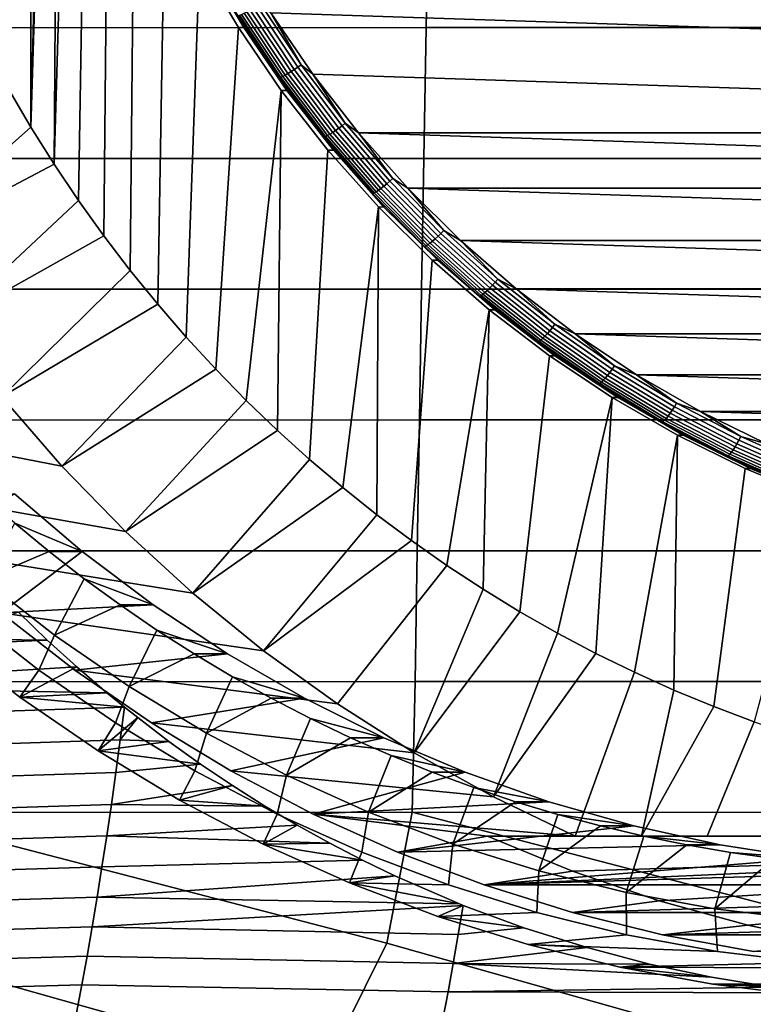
# Model space of a CAD drawing. Header units: metres. Extents: x -23 to 242, y -40 to 23.
# Tile 221 of 256: x 213.95 to 219.47, y -12.27 to -4.85. Entities that reach past the tile are written whole.
import ezdxf

# ---------------------------------------------------------------- set-up
doc = ezdxf.new("R2010")
doc.units = ezdxf.units.M
doc.layers.add('solid_10171013', color=7, linetype='CONTINUOUS')

msp = doc.modelspace()

# ---------------------------------------------------------------- linework, layer by layer
at = {"layer": 'solid_10171013'}
for points in [[(214.169815, 0, 277.29129), (214.033066, -5.6592, 277.262207), (214.033066, 5.659211, 277.262207), (214.207748, 5.937944, 277.299347)], [(214.033066, 5.659211, 277.262207), (214.033066, -5.6592, 277.262207), (213.866867, -5.375089, 277.226898)], [(214.033066, 5.659211, 277.262207), (213.866867, -5.375089, 277.226898), (213.866882, 5.375099, 277.226898)], [(214.169815, 0, 277.29129), (214.187912, -0.576812, 277.295135), (214.033066, -5.6592, 277.262207)], [(214.242096, -1.150914, 277.306641), (214.207748, -5.937935, 277.299347), (214.033066, -5.6592, 277.262207), (214.187912, -0.576812, 277.295135)], [(214.242096, -1.150914, 277.306641), (214.332138, -1.720363, 277.325775), (214.207748, -5.937935, 277.299347)], [(214.457703, -2.282831, 277.352478), (214.390778, -6.211088, 277.338257), (214.207748, -5.937935, 277.299347), (214.332138, -1.720363, 277.325775)], [(214.618317, -2.836039, 277.386627), (214.581833, -6.478203, 277.378876), (214.390778, -6.211088, 277.338257), (214.457703, -2.282831, 277.352478)], [(214.813217, -3.377455, 277.42804), (214.781082, -6.739462, 277.421204), (214.581833, -6.478203, 277.378876), (214.618317, -2.836039, 277.386627)], [(215.041611, -3.904923, 277.476593), (214.987946, -6.994164, 277.465179), (214.781082, -6.739462, 277.421204), (214.813217, -3.377455, 277.42804)], [(217.028244, -3.924853, 304.619263), (213.045471, -3.925296, 303.915558), (213.027573, -4.910502, 303.891235), (217.009567, -4.909942, 304.59613)], [(215.302597, -4.416385, 277.532074), (215.202393, -7.242218, 277.510773), (214.987946, -6.994164, 277.465179), (215.041611, -3.904923, 277.476593)], [(221.011047, -3.925025, 305.32251), (217.028244, -3.924853, 304.619263), (217.009567, -4.909942, 304.59613), (220.991608, -4.910117, 305.300354)], [(229.956573, -5.260705, 280.237915), (215.840378, -4.7977, 277.237427), (215.554337, -4.31481, 277.176636), (230.272263, -4.797636, 280.305023)], [(215.595184, -4.909828, 277.594269), (215.424286, -7.483499, 277.557922), (215.202393, -7.242218, 277.510773), (215.302597, -4.416385, 277.532074)], [(215.344208, -4.416458, 277.336456), (215.636749, -4.909814, 277.398621), (215.595184, -4.909828, 277.594269), (215.302597, -4.416385, 277.532074)], [(215.636749, -4.909814, 277.398621), (215.344208, -4.416458, 277.336456), (215.590363, -4.821122, 277.356781)], [(216.041763, -5.208714, 277.290192), (215.735687, -4.74828, 277.225128), (215.762436, -4.731907, 277.223358), (216.067459, -5.190754, 277.288177)], [(216.067459, -5.190754, 277.288177), (215.762436, -4.731907, 277.223358), (215.840378, -4.7977, 277.237427)], [(215.602768, -4.817191, 277.328186), (215.913284, -5.284308, 277.394196), (215.901138, -5.28862, 277.422821), (215.590363, -4.821122, 277.356781)], [(215.913284, -5.284308, 277.394196), (215.602768, -4.817191, 277.328186), (215.618744, -4.810746, 277.30191), (215.928833, -5.277237, 277.367828)], [(215.928833, -5.277237, 277.367828), (215.618744, -4.810746, 277.30191), (215.637878, -4.801945, 277.278595), (215.947403, -5.267583, 277.344391)], [(215.947403, -5.267583, 277.344391), (215.637878, -4.801945, 277.278595), (215.659698, -4.791006, 277.25882), (215.968521, -5.255583, 277.324463)], [(215.968521, -5.255583, 277.324463), (215.659698, -4.791006, 277.25882), (215.68367, -4.778198, 277.243073), (215.991684, -5.241534, 277.308563)], [(215.991684, -5.241534, 277.308563), (215.68367, -4.778198, 277.243073), (215.709213, -4.763838, 277.23175), (216.016296, -5.225781, 277.297028)], [(216.016296, -5.225781, 277.297028), (215.709213, -4.763838, 277.23175), (215.735687, -4.74828, 277.225128), (216.041763, -5.208714, 277.290192)], [(229.612595, -5.701991, 280.164825), (216.156082, -5.260766, 277.304535), (215.840378, -4.7977, 277.237427), (229.956573, -5.260705, 280.237915)], [(216.067459, -5.190754, 277.288177), (215.840378, -4.7977, 277.237427), (216.156082, -5.260766, 277.304535)], [(215.636749, -4.909814, 277.398621), (215.590363, -4.821122, 277.356781), (215.901138, -5.28862, 277.422821)], [(217.009567, -4.909942, 304.59613), (213.027573, -4.910502, 303.891235), (213.010529, -5.89567, 303.862091), (216.991684, -5.895, 304.568451)], [(215.918076, -5.383056, 277.662903), (215.653152, -7.717475, 277.606567), (215.424286, -7.483499, 277.557922), (215.595184, -4.909828, 277.594269)], [(215.636749, -4.909814, 277.398621), (215.95961, -5.382995, 277.467255), (215.918076, -5.383056, 277.662903), (215.595184, -4.909828, 277.594269)], [(215.95961, -5.382995, 277.467255), (215.636749, -4.909814, 277.398621), (215.901138, -5.28862, 277.422821)], [(220.991608, -4.910117, 305.300354), (217.009567, -4.909942, 304.59613), (216.991684, -5.895, 304.568451), (220.972931, -5.895182, 305.273926)], [(216.375519, -5.648593, 277.361115), (216.041763, -5.208714, 277.290192), (216.067459, -5.190754, 277.288177), (216.400055, -5.629116, 277.358887)], [(216.400055, -5.629116, 277.358887), (216.067459, -5.190754, 277.288177), (216.156082, -5.260766, 277.304535)], [(216.284927, -5.712433, 277.416138), (215.947403, -5.267583, 277.344391), (215.968521, -5.255583, 277.324463), (216.305283, -5.69942, 277.396057)], [(216.305283, -5.69942, 277.396057), (215.968521, -5.255583, 277.324463), (215.991684, -5.241534, 277.308563), (216.32753, -5.684184, 277.379944)], [(216.32753, -5.684184, 277.379944), (215.991684, -5.241534, 277.308563), (216.016296, -5.225781, 277.297028), (216.351135, -5.667101, 277.368195)], [(216.351135, -5.667101, 277.368195), (216.016296, -5.225781, 277.297028), (216.041763, -5.208714, 277.290192), (216.375519, -5.648593, 277.361115)], [(229.612595, -5.701991, 280.164825), (216.500046, -5.702046, 277.377655), (216.156082, -5.260766, 277.304535)], [(216.400055, -5.629116, 277.358887), (216.156082, -5.260766, 277.304535), (216.500046, -5.702046, 277.377655)], [(215.913284, -5.284308, 277.394196), (216.251877, -5.73057, 277.466156), (216.240005, -5.735246, 277.494873), (215.901138, -5.28862, 277.422821)], [(215.95961, -5.382995, 277.467255), (215.901138, -5.28862, 277.422821), (216.240005, -5.735246, 277.494873)], [(216.251877, -5.73057, 277.466156), (215.913284, -5.284308, 277.394196), (215.928833, -5.277237, 277.367828), (216.266983, -5.722903, 277.439697)], [(216.266983, -5.722903, 277.439697), (215.928833, -5.277237, 277.367828), (215.947403, -5.267583, 277.344391), (216.284927, -5.712433, 277.416138)], [(213.866867, -5.375089, 277.226898), (214.033066, -5.6592, 277.262207), (213.003784, -6.574573, 277.78125), (212.647644, -5.981826, 277.705536)], [(215.918076, -5.383056, 277.662903), (215.88916, -7.944324, 277.656738), (215.653152, -7.717475, 277.606567)], [(216.269897, -5.834059, 277.737671), (216.13179, -8.163563, 277.708313), (215.88916, -7.944324, 277.656738), (215.918076, -5.383056, 277.662903)], [(215.95961, -5.382995, 277.467255), (216.311462, -5.834055, 277.542053), (216.269897, -5.834059, 277.737671), (215.918076, -5.383056, 277.662903)], [(216.311462, -5.834055, 277.542053), (215.95961, -5.382995, 277.467255), (216.240005, -5.735246, 277.494873)], [(216.735626, -6.066179, 277.437653), (216.375519, -5.648593, 277.361115), (216.400055, -5.629116, 277.358887), (216.758926, -6.045262, 277.43515)], [(216.758926, -6.045262, 277.43515), (216.400055, -5.629116, 277.358887), (216.500046, -5.702046, 277.377655)], [(214.033066, -5.6592, 277.262207), (214.207748, -5.937935, 277.299347), (213.003784, -6.574573, 277.78125)], [(216.649109, -6.134738, 277.49353), (216.284927, -5.712433, 277.416138), (216.305283, -5.69942, 277.396057), (216.668625, -6.120763, 277.473297)], [(216.668625, -6.120763, 277.473297), (216.305283, -5.69942, 277.396057), (216.32753, -5.684184, 277.379944), (216.689911, -6.104401, 277.45697)], [(216.689911, -6.104401, 277.45697), (216.32753, -5.684184, 277.379944), (216.351135, -5.667101, 277.368195), (216.712418, -6.086055, 277.445007)], [(216.712418, -6.086055, 277.445007), (216.351135, -5.667101, 277.368195), (216.375519, -5.648593, 277.361115), (216.735626, -6.066179, 277.437653)], [(229.612595, -5.701991, 280.164825), (229.241699, -6.119814, 280.085968), (216.500046, -5.702046, 277.377655)], [(229.241699, -6.119814, 280.085968), (216.870956, -6.119865, 277.456482), (216.500046, -5.702046, 277.377655)], [(216.758926, -6.045262, 277.43515), (216.500046, -5.702046, 277.377655), (216.870956, -6.119865, 277.456482)], [(216.251877, -5.73057, 277.466156), (216.617218, -6.154216, 277.543823), (216.605637, -6.159238, 277.572571), (216.240005, -5.735246, 277.494873)], [(216.311462, -5.834055, 277.542053), (216.240005, -5.735246, 277.494873), (216.605637, -6.159238, 277.572571)], [(216.617218, -6.154216, 277.543823), (216.251877, -5.73057, 277.466156), (216.266983, -5.722903, 277.439697), (216.631821, -6.145982, 277.517242)], [(216.631821, -6.145982, 277.517242), (216.266983, -5.722903, 277.439697), (216.284927, -5.712433, 277.416138), (216.649109, -6.134738, 277.49353)], [(216.649231, -6.261088, 277.818298), (216.38092, -8.375055, 277.761261), (216.13179, -8.163563, 277.708313), (216.269897, -5.834059, 277.737671)], [(216.311462, -5.834055, 277.542053), (216.690857, -6.261143, 277.622681), (216.649231, -6.261088, 277.818298), (216.269897, -5.834059, 277.737671)], [(216.690857, -6.261143, 277.622681), (216.311462, -5.834055, 277.542053), (216.605637, -6.159238, 277.572571)], [(216.991684, -5.895, 304.568451), (213.010529, -5.89567, 303.862091), (212.994278, -6.880847, 303.828064), (216.974564, -6.880077, 304.536224)], [(220.972931, -5.895182, 305.273926), (216.991684, -5.895, 304.568451), (216.974564, -6.880077, 304.536224), (220.954941, -6.880262, 305.243195)], [(214.207748, -5.937935, 277.299347), (214.390778, -6.211088, 277.338257), (213.392929, -7.145226, 277.863953), (213.003784, -6.574573, 277.78125)], [(217.098724, -6.48099, 277.5271), (216.712418, -6.086055, 277.445007), (216.735626, -6.066179, 277.437653), (217.120667, -6.459824, 277.519501)], [(217.120667, -6.459824, 277.519501), (216.735626, -6.066179, 277.437653), (216.758926, -6.045262, 277.43515), (217.142639, -6.43755, 277.516724)], [(217.142639, -6.43755, 277.516724), (216.758926, -6.045262, 277.43515), (216.870956, -6.119865, 277.456482)], [(216.617218, -6.154216, 277.543823), (217.007843, -6.553575, 277.626831), (216.996582, -6.558923, 277.65567), (216.605637, -6.159238, 277.572571)], [(217.007843, -6.553575, 277.626831), (216.617218, -6.154216, 277.543823), (216.631821, -6.145982, 277.517242), (217.021927, -6.544806, 277.600159)], [(217.021927, -6.544806, 277.600159), (216.631821, -6.145982, 277.517242), (216.649109, -6.134738, 277.49353), (217.038498, -6.532833, 277.576324)], [(217.038498, -6.532833, 277.576324), (216.649109, -6.134738, 277.49353), (216.668625, -6.120763, 277.473297), (217.057129, -6.517951, 277.555878)], [(217.057129, -6.517951, 277.555878), (216.668625, -6.120763, 277.473297), (216.689911, -6.104401, 277.45697), (217.077377, -6.500526, 277.539337)], [(217.077377, -6.500526, 277.539337), (216.689911, -6.104401, 277.45697), (216.712418, -6.086055, 277.445007), (217.098724, -6.48099, 277.5271)], [(229.241699, -6.119814, 280.085968), (228.845291, -6.512565, 280.001709), (216.870956, -6.119865, 277.456482)], [(228.845291, -6.512565, 280.001709), (217.267365, -6.512611, 277.540741), (216.870956, -6.119865, 277.456482)], [(217.142639, -6.43755, 277.516724), (216.870956, -6.119865, 277.456482), (217.267365, -6.512611, 277.540741)], [(214.390778, -6.211088, 277.338257), (214.581833, -6.478203, 277.378876), (213.392929, -7.145226, 277.863953)], [(216.690857, -6.261143, 277.622681), (216.605637, -6.159238, 277.572571), (216.996582, -6.558923, 277.65567)], [(216.649231, -6.261088, 277.818298), (216.636475, -8.578752, 277.815582), (216.38092, -8.375055, 277.761261)], [(217.054611, -6.662466, 277.90448), (216.897766, -8.774091, 277.871124), (216.636475, -8.578752, 277.815582), (216.649231, -6.261088, 277.818298)], [(216.690857, -6.261143, 277.622681), (217.096237, -6.662502, 277.708832), (217.054611, -6.662466, 277.90448), (216.649231, -6.261088, 277.818298)], [(217.096237, -6.662502, 277.708832), (216.690857, -6.261143, 277.622681), (216.996582, -6.558923, 277.65567)], [(217.529129, -6.827976, 277.606323), (217.120667, -6.459824, 277.519501), (217.142639, -6.43755, 277.516724), (217.549698, -6.804432, 277.603241)], [(217.549698, -6.804432, 277.603241), (217.142639, -6.43755, 277.516724), (217.267365, -6.512611, 277.540741)], [(214.581833, -6.478203, 277.378876), (214.781082, -6.739462, 277.421204), (213.813843, -7.691972, 277.95343), (213.392929, -7.145226, 277.863953)], [(217.451569, -6.905146, 277.664124), (217.038498, -6.532833, 277.576324), (217.057129, -6.517951, 277.555878), (217.469269, -6.889415, 277.643463)], [(217.469269, -6.889415, 277.643463), (217.057129, -6.517951, 277.555878), (217.077377, -6.500526, 277.539337), (217.488403, -6.870998, 277.626678)], [(217.488403, -6.870998, 277.626678), (217.077377, -6.500526, 277.539337), (217.098724, -6.48099, 277.5271), (217.50853, -6.850348, 277.614227)], [(217.50853, -6.850348, 277.614227), (217.098724, -6.48099, 277.5271), (217.120667, -6.459824, 277.519501), (217.529129, -6.827976, 277.606323)], [(228.845291, -6.512565, 280.001709), (228.424973, -6.878602, 279.912384), (217.267365, -6.512611, 277.540741)], [(228.424973, -6.878602, 279.912384), (217.687683, -6.878644, 277.630096), (217.267365, -6.512611, 277.540741)], [(217.549698, -6.804432, 277.603241), (217.267365, -6.512611, 277.540741), (217.687683, -6.878644, 277.630096)], [(217.007843, -6.553575, 277.626831), (217.422226, -6.927069, 277.714935), (217.411301, -6.932722, 277.743835), (216.996582, -6.558923, 277.65567)], [(217.096237, -6.662502, 277.708832), (216.996582, -6.558923, 277.65567), (217.411301, -6.932722, 277.743835)], [(217.422226, -6.927069, 277.714935), (217.007843, -6.553575, 277.626831), (217.021927, -6.544806, 277.600159), (217.43576, -6.917801, 277.688141)], [(217.43576, -6.917801, 277.688141), (217.021927, -6.544806, 277.600159), (217.038498, -6.532833, 277.576324), (217.451569, -6.905146, 277.664124)], [(217.484406, -7.036528, 277.995819), (217.164948, -8.9612, 277.927917), (216.897766, -8.774091, 277.871124), (217.054611, -6.662466, 277.90448)], [(217.096237, -6.662502, 277.708832), (217.52594, -7.036483, 277.800171), (217.484406, -7.036528, 277.995819), (217.054611, -6.662466, 277.90448)], [(217.52594, -7.036483, 277.800171), (217.096237, -6.662502, 277.708832), (217.411301, -6.932722, 277.743835)], [(214.781082, -6.739462, 277.421204), (214.987946, -6.994164, 277.465179), (213.813843, -7.691972, 277.95343)], [(217.959396, -7.16918, 277.697784), (217.529129, -6.827976, 277.606323), (217.549698, -6.804432, 277.603241), (217.97847, -7.14446, 277.694397)], [(217.97847, -7.14446, 277.694397), (217.549698, -6.804432, 277.603241), (217.687683, -6.878644, 277.630096)], [(216.974564, -6.880077, 304.536224), (212.994278, -6.880847, 303.828064), (212.978668, -7.866078, 303.789154), (216.958023, -7.865217, 304.499359)], [(220.954941, -6.880262, 305.243195), (216.974564, -6.880077, 304.536224), (216.958023, -7.865217, 304.499359), (220.937515, -7.865406, 305.208069)], [(217.886703, -7.250206, 277.756592), (217.451569, -6.905146, 277.664124), (217.469269, -6.889415, 277.643463), (217.903412, -7.23369, 277.735748)], [(217.903412, -7.23369, 277.735748), (217.469269, -6.889415, 277.643463), (217.488403, -6.870998, 277.626678), (217.921387, -7.214352, 277.718719)], [(217.921387, -7.214352, 277.718719), (217.488403, -6.870998, 277.626678), (217.50853, -6.850348, 277.614227), (217.940201, -7.192671, 277.705963)], [(217.940201, -7.192671, 277.705963), (217.50853, -6.850348, 277.614227), (217.529129, -6.827976, 277.606323), (217.959396, -7.16918, 277.697784)], [(228.424973, -6.878602, 279.912384), (227.982681, -7.216244, 279.818359), (217.687683, -6.878644, 277.630096)], [(227.982681, -7.216244, 279.818359), (218.129974, -7.216281, 277.724121), (217.687683, -6.878644, 277.630096)], [(217.97847, -7.14446, 277.694397), (217.687683, -6.878644, 277.630096), (218.129974, -7.216281, 277.724121)], [(217.422226, -6.927069, 277.714935), (217.858749, -7.273226, 277.807709), (217.848175, -7.279161, 277.8367), (217.411301, -6.932722, 277.743835)], [(217.52594, -7.036483, 277.800171), (217.411301, -6.932722, 277.743835), (217.848175, -7.279161, 277.8367)], [(217.858749, -7.273226, 277.807709), (217.422226, -6.927069, 277.714935), (217.43576, -6.917801, 277.688141), (217.871689, -7.263494, 277.780792)], [(217.871689, -7.263494, 277.780792), (217.43576, -6.917801, 277.688141), (217.451569, -6.905146, 277.664124), (217.886703, -7.250206, 277.756592)], [(214.987946, -6.994164, 277.465179), (215.202393, -7.242218, 277.510773), (214.264984, -8.212778, 278.049316), (213.813843, -7.691972, 277.95343)], [(217.484406, -7.036528, 277.995819), (217.437576, -9.139786, 277.98587), (217.164948, -8.9612, 277.927917)], [(217.936646, -7.381573, 278.091949), (217.715485, -9.309693, 278.044952), (217.437576, -9.139786, 277.98587), (217.484406, -7.036528, 277.995819)], [(217.52594, -7.036483, 277.800171), (217.978195, -7.38155, 277.896301), (217.936646, -7.381573, 278.091949), (217.484406, -7.036528, 277.995819)], [(217.978195, -7.38155, 277.896301), (217.52594, -7.036483, 277.800171), (217.848175, -7.279161, 277.8367)], [(218.374603, -7.529235, 277.815063), (217.921387, -7.214352, 277.718719), (217.940201, -7.192671, 277.705963), (218.392044, -7.506607, 277.802002)], [(218.392044, -7.506607, 277.802002), (217.940201, -7.192671, 277.705963), (217.959396, -7.16918, 277.697784), (218.40976, -7.482091, 277.793518)], [(218.40976, -7.482091, 277.793518), (217.959396, -7.16918, 277.697784), (217.97847, -7.14446, 277.694397), (218.427292, -7.456293, 277.789795)], [(218.427292, -7.456293, 277.789795), (217.97847, -7.14446, 277.694397), (218.129974, -7.216281, 277.724121)], [(215.202393, -7.242218, 277.510773), (215.424286, -7.483499, 277.557922), (214.264984, -8.212778, 278.049316)], [(218.315659, -7.590678, 277.904816), (217.858749, -7.273226, 277.807709), (217.871689, -7.263494, 277.780792), (218.327988, -7.580522, 277.877777)], [(218.327988, -7.580522, 277.877777), (217.871689, -7.263494, 277.780792), (217.886703, -7.250206, 277.756592), (218.342163, -7.566654, 277.853424)], [(218.342163, -7.566654, 277.853424), (217.886703, -7.250206, 277.756592), (217.903412, -7.23369, 277.735748), (218.357834, -7.549417, 277.832336)], [(218.357834, -7.549417, 277.832336), (217.903412, -7.23369, 277.735748), (217.921387, -7.214352, 277.718719), (218.374603, -7.529235, 277.815063)], [(227.982681, -7.216244, 279.818359), (227.520187, -7.524178, 279.720062), (218.129974, -7.216281, 277.724121)], [(227.520187, -7.524178, 279.720062), (218.592468, -7.524211, 277.822418), (218.129974, -7.216281, 277.724121)], [(218.427292, -7.456293, 277.789795), (218.129974, -7.216281, 277.724121), (218.592468, -7.524211, 277.822418)], [(214.264984, -8.212778, 278.049316), (212.314346, -7.833797, 285.586792), (211.876068, -7.281579, 285.493622), (213.813843, -7.691972, 277.95343)], [(217.858749, -7.273226, 277.807709), (218.315659, -7.590678, 277.904816), (218.30545, -7.596872, 277.933899), (217.848175, -7.279161, 277.8367)], [(217.978195, -7.38155, 277.896301), (217.848175, -7.279161, 277.8367), (218.30545, -7.596872, 277.933899)], [(218.409531, -7.696258, 278.192474), (217.998627, -9.470933, 278.105133), (217.715485, -9.309693, 278.044952), (217.936646, -7.381573, 278.091949)], [(217.978195, -7.38155, 277.896301), (218.451141, -7.696285, 277.996826), (218.409531, -7.696258, 278.192474), (217.936646, -7.381573, 278.091949)], [(218.451141, -7.696285, 277.996826), (217.978195, -7.38155, 277.896301), (218.30545, -7.596872, 277.933899)], [(215.424286, -7.483499, 277.557922), (215.653152, -7.717475, 277.606567), (214.744843, -8.705948, 278.151337), (214.264984, -8.212778, 278.049316)], [(218.862289, -7.790918, 277.901978), (218.392044, -7.506607, 277.802002), (218.40976, -7.482091, 277.793518), (218.878464, -7.765474, 277.893127)], [(218.878464, -7.765474, 277.893127), (218.40976, -7.482091, 277.793518), (218.427292, -7.456293, 277.789795), (218.894379, -7.738698, 277.889069)], [(218.894379, -7.738698, 277.889069), (218.427292, -7.456293, 277.789795), (218.592468, -7.524211, 277.822418)], [(218.816162, -7.85324, 277.954163), (218.342163, -7.566654, 277.853424), (218.357834, -7.549417, 277.832336), (218.83075, -7.83535, 277.932861)], [(218.83075, -7.83535, 277.932861), (218.357834, -7.549417, 277.832336), (218.374603, -7.529235, 277.815063), (218.846252, -7.814404, 277.915314)], [(218.846252, -7.814404, 277.915314), (218.374603, -7.529235, 277.815063), (218.392044, -7.506607, 277.802002), (218.862289, -7.790918, 277.901978)], [(227.520187, -7.524178, 279.720062), (227.039322, -7.801204, 279.617859), (218.592468, -7.524211, 277.822418)], [(227.039322, -7.801204, 279.617859), (219.073349, -7.801233, 277.924622), (218.592468, -7.524211, 277.822418)], [(218.894379, -7.738698, 277.889069), (218.592468, -7.524211, 277.822418), (219.073349, -7.801233, 277.924622)], [(218.315659, -7.590678, 277.904816), (218.791153, -7.878174, 278.00589), (218.781342, -7.884603, 278.035034), (218.30545, -7.596872, 277.933899)], [(218.451141, -7.696285, 277.996826), (218.30545, -7.596872, 277.933899), (218.781342, -7.884603, 278.035034)], [(218.791153, -7.878174, 278.00589), (218.315659, -7.590678, 277.904816), (218.327988, -7.580522, 277.877777), (218.802856, -7.867633, 277.978729)], [(218.802856, -7.867633, 277.978729), (218.327988, -7.580522, 277.877777), (218.342163, -7.566654, 277.853424), (218.816162, -7.85324, 277.954163)], [(218.409531, -7.696258, 278.192474), (218.286179, -9.623013, 278.166229), (217.998627, -9.470933, 278.105133)], [(218.901199, -7.979353, 278.296967), (218.578232, -9.765988, 278.228333), (218.286179, -9.623013, 278.166229), (218.409531, -7.696258, 278.192474)], [(218.451141, -7.696285, 277.996826), (218.942841, -7.979394, 278.101349), (218.901199, -7.979353, 278.296967), (218.409531, -7.696258, 278.192474)], [(218.942841, -7.979394, 278.101349), (218.451141, -7.696285, 277.996826), (218.781342, -7.884603, 278.035034)], [(215.653152, -7.717475, 277.606567), (215.88916, -7.944324, 277.656738), (214.744843, -8.705948, 278.151337)], [(219.34906, -8.044482, 278.005432), (218.862289, -7.790918, 277.901978), (218.878464, -7.765474, 277.893127), (219.363647, -8.01821, 277.996277)], [(219.363647, -8.01821, 277.996277), (218.878464, -7.765474, 277.893127), (218.894379, -7.738698, 277.889069), (219.377884, -7.990562, 277.991852)], [(219.377884, -7.990562, 277.991852), (218.894379, -7.738698, 277.889069), (219.073349, -7.801233, 277.924622)], [(214.744843, -8.705948, 278.151337), (212.783966, -8.358634, 285.686615), (212.314346, -7.833797, 285.586792), (214.264984, -8.212778, 278.049316)], [(219.294418, -8.123693, 278.083191), (218.802856, -7.867633, 277.978729), (218.816162, -7.85324, 277.954163), (219.306839, -8.108832, 278.058472)], [(219.306839, -8.108832, 278.058472), (218.816162, -7.85324, 277.954163), (218.83075, -7.83535, 277.932861), (219.320297, -8.09036, 278.036926)], [(219.320297, -8.09036, 278.036926), (218.83075, -7.83535, 277.932861), (218.846252, -7.814404, 277.915314), (219.334488, -8.068732, 278.019104)], [(219.334488, -8.068732, 278.019104), (218.846252, -7.814404, 277.915314), (218.862289, -7.790918, 277.901978), (219.34906, -8.044482, 278.005432)], [(227.039322, -7.801204, 279.617859), (226.541916, -8.046211, 279.512115), (219.073349, -7.801233, 277.924622)], [(226.541916, -8.046211, 279.512115), (219.57074, -8.046238, 278.030365), (219.073349, -7.801233, 277.924622)], [(219.377884, -7.990562, 277.991852), (219.073349, -7.801233, 277.924622), (219.57074, -8.046238, 278.030365)], [(216.958023, -7.865217, 304.499359), (212.978668, -7.866078, 303.789154), (212.963699, -8.851396, 303.74527), (216.942078, -8.850457, 304.457855)], [(220.937515, -7.865406, 305.208069), (216.958023, -7.865217, 304.499359), (216.942078, -8.850457, 304.457855), (220.920654, -8.850645, 305.168549)], [(218.791153, -7.878174, 278.00589), (219.283386, -8.134578, 278.110535), (219.273972, -8.141215, 278.13974), (218.781342, -7.884603, 278.035034)], [(218.942841, -7.979394, 278.101349), (218.781342, -7.884603, 278.035034), (219.273972, -8.141215, 278.13974)], [(219.283386, -8.134578, 278.110535), (218.791153, -7.878174, 278.00589), (218.802856, -7.867633, 277.978729), (219.294418, -8.123693, 278.083191)], [(215.88916, -7.944324, 277.656738), (216.13179, -8.163563, 277.708313), (215.252045, -9.17003, 278.259125), (214.744843, -8.705948, 278.151337)], [(218.901199, -7.979353, 278.296967), (218.874435, -9.899706, 278.29129), (218.578232, -9.765988, 278.228333)], [(219.409729, -8.229726, 278.40506), (219.1745, -10.024006, 278.355072), (218.874435, -9.899706, 278.29129), (218.901199, -7.979353, 278.296967)], [(218.942841, -7.979394, 278.101349), (219.451279, -8.229713, 278.209442), (219.409729, -8.229726, 278.40506), (218.901199, -7.979353, 278.296967)], [(219.451279, -8.229713, 278.209442), (218.942841, -7.979394, 278.101349), (219.273972, -8.141215, 278.13974)], [(219.863403, -8.239302, 278.102509), (219.363647, -8.01821, 277.996277), (219.377884, -7.990562, 277.991852), (219.875916, -8.210892, 278.097687)], [(219.875916, -8.210892, 278.097687), (219.377884, -7.990562, 277.991852), (219.57074, -8.046238, 278.030365)], [(219.824539, -8.31344, 278.144104), (219.320297, -8.09036, 278.036926), (219.334488, -8.068732, 278.019104), (219.837387, -8.291217, 278.125977)], [(219.837387, -8.291217, 278.125977), (219.334488, -8.068732, 278.019104), (219.34906, -8.044482, 278.005432), (219.850449, -8.266299, 278.112)], [(219.850449, -8.266299, 278.112), (219.34906, -8.044482, 278.005432), (219.363647, -8.01821, 277.996277), (219.863403, -8.239302, 278.102509)], [(219.283386, -8.134578, 278.110535), (219.790375, -8.358878, 278.218292), (219.781387, -8.365699, 278.24762), (219.273972, -8.141215, 278.13974)], [(219.451279, -8.229713, 278.209442), (219.273972, -8.141215, 278.13974), (219.781387, -8.365699, 278.24762)], [(219.790375, -8.358878, 278.218292), (219.283386, -8.134578, 278.110535), (219.294418, -8.123693, 278.083191), (219.800751, -8.347694, 278.190826)], [(219.800751, -8.347694, 278.190826), (219.294418, -8.123693, 278.083191), (219.306839, -8.108832, 278.058472), (219.812225, -8.332422, 278.165894)], [(219.812225, -8.332422, 278.165894), (219.306839, -8.108832, 278.058472), (219.320297, -8.09036, 278.036926), (219.824539, -8.31344, 278.144104)], [(216.13179, -8.163563, 277.708313), (216.38092, -8.375055, 277.761261), (215.252045, -9.17003, 278.259125)], [(219.932846, -8.446237, 278.516266), (219.478516, -10.138937, 278.419678), (219.1745, -10.024006, 278.355072), (219.409729, -8.229726, 278.40506)], [(219.451279, -8.229713, 278.209442), (219.97435, -8.446216, 278.320618), (219.932846, -8.446237, 278.516266), (219.409729, -8.229726, 278.40506)], [(219.97435, -8.446216, 278.320618), (219.451279, -8.229713, 278.209442), (219.781387, -8.365699, 278.24762)], [(215.252045, -9.17003, 278.259125), (213.283081, -8.853991, 285.792694), (212.783966, -8.358634, 285.686615), (214.744843, -8.705948, 278.151337)], [(216.38092, -8.375055, 277.761261), (216.636475, -8.578752, 277.815582), (215.784424, -9.603066, 278.372284), (215.252045, -9.17003, 278.259125)], [(213.810135, -9.318332, 285.904724), (214.419464, -8.855846, 286.034241), (213.908829, -8.420793, 285.92572), (213.283081, -8.853991, 285.792694)], [(213.908829, -8.420793, 285.92572), (214.419464, -8.855846, 286.034241), (213.911423, -8.642254, 287.153076), (213.659363, -8.42081, 287.099487)], [(216.636475, -8.578752, 277.815582), (216.897766, -8.774091, 277.871124), (215.784424, -9.603066, 278.372284)], [(213.911423, -8.642254, 287.153076), (214.169907, -8.855799, 287.208008), (213.672501, -9.065916, 287.536774)], [(214.419464, -8.855846, 286.034241), (214.169907, -8.855799, 287.208008), (213.911423, -8.642254, 287.153076)], [(216.897766, -8.774091, 277.871124), (217.164948, -8.9612, 277.927917), (216.340668, -10.003983, 278.49054), (215.784424, -9.603066, 278.372284)], [(216.942078, -8.850457, 304.457855), (212.963699, -8.851396, 303.74527), (212.949478, -9.83665, 303.695831), (216.926834, -9.835656, 304.411102)], [(215.784424, -9.603066, 278.372284), (213.810135, -9.318332, 285.904724), (213.283081, -8.853991, 285.792694), (215.252045, -9.17003, 278.259125)], [(214.169907, -8.855799, 287.208008), (214.434616, -9.061303, 287.264282), (214.21048, -9.485785, 287.651123), (213.672501, -9.065916, 287.536774)], [(213.810135, -9.318332, 285.904724), (214.954849, -9.258588, 286.148041), (214.419464, -8.855846, 286.034241)], [(214.419464, -8.855846, 286.034241), (214.954849, -9.258588, 286.148041), (214.434616, -9.061303, 287.264282), (214.169907, -8.855799, 287.208008)], [(220.920654, -8.850645, 305.168549), (216.942078, -8.850457, 304.457855), (216.926834, -9.835656, 304.411102), (220.904449, -9.835857, 305.124115)], [(217.164948, -8.9612, 277.927917), (217.437576, -9.139786, 277.98587), (216.918655, -10.371239, 278.613373), (216.340668, -10.003983, 278.49054)], [(214.21048, -9.485785, 287.651123), (214.092621, -9.749741, 287.293823), (213.539749, -9.318269, 287.1763), (213.672501, -9.065916, 287.536774)], [(214.434616, -9.061303, 287.264282), (214.705322, -9.258569, 287.321808), (214.21048, -9.485785, 287.651123)], [(214.954849, -9.258588, 286.148041), (214.705322, -9.258569, 287.321808), (214.434616, -9.061303, 287.264282)], [(217.437576, -9.139786, 277.98587), (217.715485, -9.309693, 278.044952), (216.918655, -10.371239, 278.613373)], [(214.363007, -9.74984, 286.022247), (215.513016, -9.627528, 286.266693), (214.954849, -9.258588, 286.148041), (213.810135, -9.318332, 285.904724)], [(214.705322, -9.258569, 287.321808), (214.98172, -9.447381, 287.380554), (214.771835, -9.872334, 287.770447), (214.21048, -9.485785, 287.651123)], [(214.954849, -9.258588, 286.148041), (215.513016, -9.627528, 286.266693), (214.98172, -9.447381, 287.380554), (214.705322, -9.258569, 287.321808)], [(213.939011, -9.313382, 283.390747), (214.156433, -9.522866, 283.57959), (212.023193, -9.617067, 283.19162), (212.053024, -9.35968, 283.020782)], [(213.385818, -9.512513, 287.143585), (214.156433, -9.522866, 283.57959), (213.939011, -9.313382, 283.390747)], [(213.539749, -9.318269, 287.1763), (214.092621, -9.749741, 287.293823), (213.950089, -9.952911, 287.263519), (213.385818, -9.512513, 287.143585)], [(216.340668, -10.003983, 278.49054), (214.363007, -9.74984, 286.022247), (213.810135, -9.318332, 285.904724), (215.784424, -9.603066, 278.372284)], [(217.715485, -9.309693, 278.044952), (217.998627, -9.470933, 278.105133), (217.516388, -10.703576, 278.740417), (216.918655, -10.371239, 278.613373)], [(214.21048, -9.485785, 287.651123), (214.771835, -9.872334, 287.770447), (214.6698, -10.147219, 287.416504), (214.092621, -9.749741, 287.293823)], [(214.98172, -9.447381, 287.380554), (215.26355, -9.627555, 287.44046), (214.771835, -9.872334, 287.770447)], [(215.513016, -9.627528, 286.266693), (215.26355, -9.627555, 287.44046), (214.98172, -9.447381, 287.380554)], [(217.998627, -9.470933, 278.105133), (218.286179, -9.623013, 278.166229), (217.516388, -10.703576, 278.740417)], [(214.156433, -9.522866, 283.57959), (214.378708, -9.725025, 283.768799), (211.992477, -9.870911, 283.367523), (212.023193, -9.617067, 283.19162)], [(213.385818, -9.512513, 287.143585), (213.950089, -9.952911, 287.263519), (214.378708, -9.725025, 283.768799), (214.156433, -9.522866, 283.57959)], [(214.93985, -10.147056, 286.144867), (216.091919, -9.961338, 286.38974), (215.513016, -9.627528, 286.266693), (214.363007, -9.74984, 286.022247)], [(215.26355, -9.627555, 287.44046), (215.550568, -9.798939, 287.501465), (215.354599, -10.224205, 287.894318), (214.771835, -9.872334, 287.770447)], [(215.513016, -9.627528, 286.266693), (216.091919, -9.961338, 286.38974), (215.550568, -9.798939, 287.501465), (215.26355, -9.627555, 287.44046)], [(218.286179, -9.623013, 278.166229), (218.578232, -9.765988, 278.228333), (218.132065, -11, 278.871307), (217.516388, -10.703576, 278.740417)], [(214.378708, -9.725025, 283.768799), (214.605728, -9.919886, 283.95871), (211.992477, -9.870911, 283.367523)], [(213.950089, -9.952911, 287.263519), (214.605728, -9.919886, 283.95871), (214.378708, -9.725025, 283.768799)], [(214.092621, -9.749741, 287.293823), (214.6698, -10.147219, 287.416504), (214.539001, -10.358434, 287.388702), (213.950089, -9.952911, 287.263519)], [(216.918655, -10.371239, 278.613373), (214.93985, -10.147056, 286.144867), (214.363007, -9.74984, 286.022247), (216.340668, -10.003983, 278.49054)], [(218.578232, -9.765988, 278.228333), (218.874435, -9.899706, 278.29129), (218.631348, -11, 278.867371), (218.132065, -11, 278.871307)], [(216.926834, -9.835656, 304.411102), (212.949478, -9.83665, 303.695831), (212.928711, -10.821555, 303.638519), (216.904816, -10.820546, 304.356812)], [(215.550568, -9.798939, 287.501465), (215.842499, -9.961378, 287.563538), (215.354599, -10.224205, 287.894318)], [(216.091919, -9.961338, 286.38974), (215.842499, -9.961378, 287.563538), (215.550568, -9.798939, 287.501465)], [(220.904449, -9.835857, 305.124115), (216.926834, -9.835656, 304.411102), (216.904816, -10.820546, 304.356812), (220.881241, -10.820799, 305.07254)], [(214.605728, -9.919886, 283.95871), (214.737534, -10.027944, 284.067474), (211.960876, -10.121134, 283.548462), (211.992477, -9.870911, 283.367523)], [(213.950089, -9.952911, 287.263519), (214.737534, -10.027944, 284.067474), (214.605728, -9.919886, 283.95871)], [(214.771835, -9.872334, 287.770447), (215.354599, -10.224205, 287.894318), (215.268555, -10.508739, 287.543762), (214.6698, -10.147219, 287.416504)], [(218.874435, -9.899706, 278.29129), (219.1745, -10.024006, 278.355072), (218.631348, -11, 278.867371)], [(213.950089, -9.952911, 287.263519), (214.539001, -10.358434, 287.388702), (214.837143, -10.107199, 284.148804), (214.737534, -10.027944, 284.067474)], [(215.539124, -10.508896, 286.272247), (216.689606, -10.258855, 286.516785), (216.091919, -9.961338, 286.38974), (214.93985, -10.147056, 286.144867)], [(215.842499, -9.961378, 287.563538), (216.139099, -10.114723, 287.626587), (215.956741, -10.540165, 288.022308), (215.354599, -10.224205, 287.894318)], [(216.091919, -9.961338, 286.38974), (216.689606, -10.258855, 286.516785), (216.139099, -10.114723, 287.626587), (215.842499, -9.961378, 287.563538)], [(214.737534, -10.027944, 284.067474), (214.705917, -10.27559, 284.251526), (211.928391, -10.367661, 283.734436), (211.960876, -10.121134, 283.548462)], [(214.837143, -10.107199, 284.148804), (214.705917, -10.27559, 284.251526), (214.737534, -10.027944, 284.067474)], [(219.1745, -10.024006, 278.355072), (219.478516, -10.138937, 278.419678), (219.124878, -11, 278.873291), (218.631348, -11, 278.867371)], [(214.539001, -10.358434, 287.388702), (215.072037, -10.286175, 284.337036), (214.837143, -10.107199, 284.148804)], [(214.6698, -10.147219, 287.416504), (215.268555, -10.508739, 287.543762), (215.150955, -10.727923, 287.518768), (214.539001, -10.358434, 287.388702)], [(215.072037, -10.286175, 284.337036), (214.705917, -10.27559, 284.251526), (214.837143, -10.107199, 284.148804)], [(217.516388, -10.703576, 278.740417), (215.539124, -10.508896, 286.272247), (214.93985, -10.147056, 286.144867), (216.918655, -10.371239, 278.613373)], [(216.139099, -10.114723, 287.626587), (216.440094, -10.25885, 287.690552), (215.956741, -10.540165, 288.022308)], [(216.689606, -10.258855, 286.516785), (216.440094, -10.25885, 287.690552), (216.139099, -10.114723, 287.626587)], [(219.478516, -10.138937, 278.419678), (219.785507, -10.244143, 278.484924), (219.613174, -11, 278.88916), (219.124878, -11, 278.873291)], [(215.354599, -10.224205, 287.894318), (215.956741, -10.540165, 288.022308), (215.88768, -10.833601, 287.675354), (215.268555, -10.508739, 287.543762)], [(214.705917, -10.27559, 284.251526), (214.672791, -10.520206, 284.441071), (211.89502, -10.61042, 283.925354), (211.928391, -10.367661, 283.734436)], [(214.539001, -10.358434, 287.388702), (215.310394, -10.457092, 284.523987), (215.072037, -10.286175, 284.337036)], [(215.072037, -10.286175, 284.337036), (215.310394, -10.457092, 284.523987), (214.672791, -10.520206, 284.441071), (214.705917, -10.27559, 284.251526)], [(216.157944, -10.833599, 286.403778), (217.303879, -10.51897, 286.647339), (216.689606, -10.258855, 286.516785), (215.539124, -10.508896, 286.272247)], [(216.440094, -10.25885, 287.690552), (216.74527, -10.393639, 287.755432), (216.576126, -10.819101, 288.153961), (215.956741, -10.540165, 288.022308)], [(216.689606, -10.258855, 286.516785), (217.303879, -10.51897, 286.647339), (216.74527, -10.393639, 287.755432), (216.440094, -10.25885, 287.690552)], [(214.539001, -10.358434, 287.388702), (215.150955, -10.727923, 287.518768), (215.551559, -10.619606, 284.708771), (215.310394, -10.457092, 284.523987)], [(216.74527, -10.393639, 287.755432), (217.054306, -10.518949, 287.821106), (216.576126, -10.819101, 288.153961)], [(217.303879, -10.51897, 286.647339), (217.054306, -10.518949, 287.821106), (216.74527, -10.393639, 287.755432)], [(214.672791, -10.520206, 284.441071), (214.638794, -10.760989, 284.63562), (211.860779, -10.849333, 284.121246), (211.89502, -10.61042, 283.925354)], [(215.310394, -10.457092, 284.523987), (215.551559, -10.619606, 284.708771), (214.638794, -10.760989, 284.63562), (214.672791, -10.520206, 284.441071)], [(215.268555, -10.508739, 287.543762), (215.88768, -10.833601, 287.675354), (215.782349, -11.059237, 287.652985), (215.150955, -10.727923, 287.518768)], [(218.132065, -11, 278.871307), (216.157944, -10.833599, 286.403778), (215.539124, -10.508896, 286.272247), (217.516388, -10.703576, 278.740417)], [(216.157944, -10.833599, 286.403778), (217.932098, -10.740599, 286.780884), (217.303879, -10.51897, 286.647339)], [(217.054306, -10.518949, 287.821106), (217.366837, -10.634636, 287.887543), (217.210587, -11.060035, 288.288818), (216.576126, -10.819101, 288.153961)], [(217.303879, -10.51897, 286.647339), (217.932098, -10.740599, 286.780884), (217.366837, -10.634636, 287.887543), (217.054306, -10.518949, 287.821106)], [(215.956741, -10.540165, 288.022308), (216.576126, -10.819101, 288.153961), (216.524261, -11.120286, 287.810669), (215.88768, -10.833601, 287.675354)], [(215.551559, -10.619606, 284.708771), (215.794327, -10.773075, 284.889404), (214.638794, -10.760989, 284.63562)], [(215.150955, -10.727923, 287.518768), (215.794327, -10.773075, 284.889404), (215.551559, -10.619606, 284.708771)], [(217.366837, -10.634636, 287.887543), (217.682571, -10.740596, 287.954651), (217.210587, -11.060035, 288.288818)], [(217.932098, -10.740599, 286.780884), (217.682571, -10.740596, 287.954651), (217.366837, -10.634636, 287.887543)], [(215.150955, -10.727923, 287.518768), (215.782349, -11.059237, 287.652985), (216.038727, -10.9179, 285.066498), (215.794327, -10.773075, 284.889404)], [(216.794479, -11.120249, 286.539062), (218.572311, -10.923057, 286.916962), (217.932098, -10.740599, 286.780884), (216.157944, -10.833599, 286.403778)], [(217.682571, -10.740596, 287.954651), (218.001328, -10.836767, 288.0224), (217.857895, -11.26212, 288.426422), (217.210587, -11.060035, 288.288818)], [(217.932098, -10.740599, 286.780884), (218.572311, -10.923057, 286.916962), (218.001328, -10.836767, 288.0224), (217.682571, -10.740596, 287.954651)], [(214.638794, -10.760989, 284.63562), (214.603912, -10.997862, 284.835114), (211.825684, -11.084326, 284.322083), (211.860779, -10.849333, 284.121246)], [(216.225998, -12.788326, 304.109772), (216.712646, -11.804871, 304.264465), (212.928711, -10.821555, 303.638519), (212.74176, -11.805885, 303.543243)], [(216.712646, -11.804871, 304.264465), (216.904816, -10.820546, 304.356812), (212.928711, -10.821555, 303.638519)], [(215.794327, -10.773075, 284.889404), (216.038727, -10.9179, 285.066498), (214.603912, -10.997862, 284.835114), (214.638794, -10.760989, 284.63562)], [(216.576126, -10.819101, 288.153961), (217.210587, -11.060035, 288.288818), (217.176208, -11.367859, 287.949249), (216.524261, -11.120286, 287.810669)], [(220.185287, -12.788675, 304.830292), (220.683929, -11.805182, 304.982788), (216.904816, -10.820546, 304.356812), (216.712646, -11.804871, 304.264465)], [(220.683929, -11.805182, 304.982788), (220.881241, -10.820799, 305.07254), (216.904816, -10.820546, 304.356812)], [(215.88768, -10.833601, 287.675354), (216.524261, -11.120286, 287.810669), (216.432236, -11.351886, 287.791107), (215.782349, -11.059237, 287.652985)], [(217.471252, -11, 281.980164), (216.794479, -11.120249, 286.539062), (216.157944, -10.833599, 286.403778)], [(218.132065, -11, 278.871307), (217.471252, -11, 281.980164), (216.157944, -10.833599, 286.403778)], [(218.001328, -10.836767, 288.0224), (218.322876, -10.923083, 288.090759), (217.857895, -11.26212, 288.426422)], [(218.572311, -10.923057, 286.916962), (218.322876, -10.923083, 288.090759), (218.001328, -10.836767, 288.0224)], [(216.038727, -10.9179, 285.066498), (216.284027, -11.053923, 285.239227), (214.603912, -10.997862, 284.835114)], [(215.782349, -11.059237, 287.652985), (216.284027, -11.053923, 285.239227), (216.038727, -10.9179, 285.066498)], [(216.794479, -11.120249, 286.539062), (219.222351, -11.065726, 287.055115), (218.572311, -10.923057, 286.916962)], [(218.322876, -10.923083, 288.090759), (218.646896, -10.999441, 288.159607), (218.515778, -11.424647, 288.566254), (217.857895, -11.26212, 288.426422)], [(218.572311, -10.923057, 286.916962), (219.222351, -11.065726, 287.055115), (218.646896, -10.999441, 288.159607), (218.322876, -10.923083, 288.090759)], [(214.603912, -10.997862, 284.835114), (214.568161, -11.230746, 285.039551), (211.789719, -11.315312, 284.527771), (211.825684, -11.084326, 284.322083)], [(216.284027, -11.053923, 285.239227), (216.529068, -11.180829, 285.406006), (214.568161, -11.230746, 285.039551), (214.603912, -10.997862, 284.835114)], [(217.471252, -11, 281.980164), (218.111115, -11.262616, 282.11615), (217.446579, -11.367894, 286.677673), (216.794479, -11.120249, 286.539062)], [(217.471252, -11, 281.980164), (222.94313, -11, 279.30368), (223.409058, -11, 279.408844)], [(222.474701, -11, 279.210236), (222.94313, -11, 279.30368), (217.471252, -11, 281.980164)], [(217.471252, -11, 281.980164), (223.409058, -11, 279.408844), (223.872269, -11, 279.525604)], [(217.471252, -11, 281.980164), (223.872269, -11, 279.525604), (224.33287, -11, 279.65387)], [(217.471252, -11, 281.980164), (224.33287, -11, 279.65387), (224.791046, -11, 279.793549)], [(217.471252, -11, 281.980164), (224.791046, -11, 279.793549), (225.246918, -11, 279.944427)], [(217.471252, -11, 281.980164), (225.246918, -11, 279.944427), (225.700989, -11, 280.106384)], [(217.471252, -11, 281.980164), (225.700989, -11, 280.106384), (226.153793, -11, 280.279419)], [(217.471252, -11, 281.980164), (226.153793, -11, 280.279419), (226.606339, -11, 280.463501)], [(217.471252, -11, 281.980164), (226.606339, -11, 280.463501), (227.059601, -11, 280.658844)], [(226.853317, -11, 283.974365), (217.471252, -11, 281.980164), (227.059601, -11, 280.658844), (227.514114, -11, 280.865509)], [(226.853317, -11, 283.974365), (218.111115, -11.262616, 282.11615), (217.471252, -11, 281.980164)], [(218.631348, -11, 278.867371), (217.471252, -11, 281.980164), (218.132065, -11, 278.871307)], [(222.004044, -11, 279.128479), (222.474701, -11, 279.210236), (217.471252, -11, 281.980164)], [(221.531097, -11, 279.058319), (222.004044, -11, 279.128479), (217.471252, -11, 281.980164)], [(221.055725, -11, 278.999603), (221.531097, -11, 279.058319), (217.471252, -11, 281.980164)], [(220.577881, -11, 278.951996), (221.055725, -11, 278.999603), (217.471252, -11, 281.980164)], [(220.097198, -11, 278.915283), (220.577881, -11, 278.951996), (217.471252, -11, 281.980164)], [(219.613174, -11, 278.88916), (220.097198, -11, 278.915283), (217.471252, -11, 281.980164)], [(219.124878, -11, 278.873291), (219.613174, -11, 278.88916), (217.471252, -11, 281.980164)], [(218.631348, -11, 278.867371), (219.124878, -11, 278.873291), (217.471252, -11, 281.980164)], [(226.853317, -11, 283.974365), (218.764572, -11.486245, 282.255066), (218.111115, -11.262616, 282.11615)], [(218.646896, -10.999441, 288.159607), (218.972916, -11.06574, 288.228912), (218.515778, -11.424647, 288.566254)], [(219.222351, -11.065726, 287.055115), (218.972916, -11.06574, 288.228912), (218.646896, -10.999441, 288.159607)], [(226.853317, -11, 283.974365), (219.429871, -11.67032, 282.396484), (218.764572, -11.486245, 282.255066)], [(226.853317, -11, 283.974365), (220.104736, -11.814198, 282.539917), (219.429871, -11.67032, 282.396484)], [(215.782349, -11.059237, 287.652985), (216.529068, -11.180829, 285.406006), (216.284027, -11.053923, 285.239227)], [(215.782349, -11.059237, 287.652985), (216.432236, -11.351886, 287.791107), (216.773636, -11.298971, 285.56723), (216.529068, -11.180829, 285.406006)], [(216.524261, -11.120286, 287.810669), (217.176208, -11.367859, 287.949249), (216.432236, -11.351886, 287.791107)], [(217.446579, -11.367894, 286.677673), (219.87941, -11.167966, 287.194794), (219.222351, -11.065726, 287.055115), (216.794479, -11.120249, 286.539062)], [(217.857895, -11.26212, 288.426422), (217.841614, -11.57561, 288.090698), (217.176208, -11.367859, 287.949249), (217.210587, -11.060035, 288.288818)], [(224.965195, -11.367893, 288.275818), (225.61731, -11.120247, 288.414429), (221.205887, -11.249998, 287.476746), (217.446579, -11.367894, 286.677673)], [(218.972916, -11.06574, 288.228912), (219.300629, -11.121919, 288.298584), (219.181931, -11.547044, 288.707855), (218.515778, -11.424647, 288.566254)], [(219.222351, -11.065726, 287.055115), (219.87941, -11.167966, 287.194794), (219.300629, -11.121919, 288.298584), (218.972916, -11.06574, 288.228912)], [(219.300629, -11.121919, 288.298584), (219.629868, -11.167959, 288.368561), (219.181931, -11.547044, 288.707855)], [(219.87941, -11.167966, 287.194794), (219.629868, -11.167959, 288.368561), (219.300629, -11.121919, 288.298584)], [(216.529068, -11.180829, 285.406006), (216.773636, -11.298971, 285.56723), (214.53157, -11.459539, 285.24881), (214.568161, -11.230746, 285.039551)], [(217.446579, -11.367894, 286.677673), (220.541611, -11.229472, 287.335541), (219.87941, -11.167966, 287.194794)], [(219.629868, -11.167959, 288.368561), (219.960464, -11.20383, 288.438843), (219.853989, -11.628881, 288.850708), (219.181931, -11.547044, 288.707855)], [(214.568161, -11.230746, 285.039551), (214.53157, -11.459539, 285.24881), (211.752914, -11.542184, 284.73822), (211.789719, -11.315312, 284.527771)], [(217.446579, -11.367894, 286.677673), (221.205887, -11.249998, 287.476746), (220.541611, -11.229472, 287.335541)], [(218.111115, -11.262616, 282.11615), (218.764572, -11.486245, 282.255066), (218.111969, -11.575628, 286.819122), (217.446579, -11.367894, 286.677673)], [(217.857895, -11.26212, 288.426422), (218.515778, -11.424647, 288.566254), (218.518127, -11.742723, 288.234497), (217.841614, -11.57561, 288.090698)], [(216.773636, -11.298971, 285.56723), (217.260742, -11.510167, 285.871552), (214.53157, -11.459539, 285.24881)], [(216.432236, -11.351886, 287.791107), (217.260742, -11.510167, 285.871552), (216.773636, -11.298971, 285.56723)], [(216.432236, -11.351886, 287.791107), (217.098099, -11.604775, 287.932648), (217.288101, -11.521114, 285.88797), (217.260742, -11.510167, 285.871552)], [(217.176208, -11.367859, 287.949249), (217.841614, -11.57561, 288.090698), (217.098099, -11.604775, 287.932648), (216.432236, -11.351886, 287.791107)], [(217.446579, -11.367894, 286.677673), (218.111969, -11.575628, 286.819122), (224.965195, -11.367893, 288.275818)], [(218.111969, -11.575628, 286.819122), (224.299805, -11.575627, 288.134369), (224.965195, -11.367893, 288.275818)], [(214.53157, -11.459539, 285.24881), (214.494156, -11.68413, 285.462738), (211.715302, -11.76483, 284.953278), (211.752914, -11.542184, 284.73822)], [(217.260742, -11.510167, 285.871552), (217.288101, -11.521114, 285.88797), (214.494156, -11.68413, 285.462738), (214.53157, -11.459539, 285.24881)], [(218.764572, -11.486245, 282.255066), (219.429871, -11.67032, 282.396484), (218.788162, -11.742676, 286.96283), (218.111969, -11.575628, 286.819122)], [(218.515778, -11.424647, 288.566254), (219.181931, -11.547044, 288.707855), (219.202545, -11.86848, 288.379974), (218.518127, -11.742723, 288.234497)], [(217.288101, -11.521114, 285.88797), (217.250565, -11.741732, 286.100525), (214.494156, -11.68413, 285.462738)], [(217.098099, -11.604775, 287.932648), (217.743408, -11.689662, 286.150513), (217.288101, -11.521114, 285.88797)], [(217.743408, -11.689662, 286.150513), (217.250565, -11.741732, 286.100525), (217.288101, -11.521114, 285.88797)], [(219.853989, -11.628881, 288.850708), (219.893219, -11.952568, 288.526764), (219.202545, -11.86848, 288.379974), (219.181931, -11.547044, 288.707855)], [(217.841614, -11.57561, 288.090698), (218.518127, -11.742723, 288.234497), (217.777069, -11.816745, 288.076965), (217.098099, -11.604775, 287.932648)], [(217.098099, -11.604775, 287.932648), (217.777069, -11.816745, 288.076965), (218.220016, -11.839714, 286.403198), (217.743408, -11.689662, 286.150513)], [(218.111969, -11.575628, 286.819122), (218.788162, -11.742676, 286.96283), (224.299805, -11.575627, 288.134369)], [(218.788162, -11.742676, 286.96283), (223.623611, -11.742676, 287.990662), (224.299805, -11.575627, 288.134369)], [(214.494156, -11.68413, 285.462738), (214.455933, -11.904407, 285.681213), (211.67688, -11.983134, 285.172821), (211.715302, -11.76483, 284.953278)], [(217.212463, -11.958805, 286.318176), (214.455933, -11.904407, 285.681213), (214.494156, -11.68413, 285.462738), (217.250565, -11.741732, 286.100525)], [(217.743408, -11.689662, 286.150513), (218.220016, -11.839714, 286.403198), (217.212463, -11.958805, 286.318176), (217.250565, -11.741732, 286.100525)], [(219.429871, -11.67032, 282.396484), (220.104736, -11.814198, 282.539917), (219.4729, -11.868476, 287.108398), (218.788162, -11.742676, 286.96283)], [(218.518127, -11.742723, 288.234497), (219.202545, -11.86848, 288.379974), (217.777069, -11.816745, 288.076965)], [(218.788162, -11.742676, 286.96283), (219.4729, -11.868476, 287.108398), (223.623611, -11.742676, 287.990662)], [(212.74176, -11.805885, 303.543243), (212.267181, -12.789371, 303.386169), (215.176193, -13.769799, 303.839691), (216.225998, -12.788326, 304.109772)], [(216.712646, -11.804871, 304.264465), (216.225998, -12.788326, 304.109772), (219.110428, -13.770109, 304.56131), (220.185287, -12.788675, 304.830292)], [(218.220016, -11.839714, 286.403198), (218.690857, -11.963017, 286.630341), (217.212463, -11.958805, 286.318176)], [(217.777069, -11.816745, 288.076965), (218.467499, -11.987311, 288.223724), (218.690857, -11.963017, 286.630341), (218.220016, -11.839714, 286.403198)], [(219.202545, -11.86848, 288.379974), (219.893219, -11.952568, 288.526764), (218.467499, -11.987311, 288.223724), (217.777069, -11.816745, 288.076965)], [(214.455933, -11.904407, 285.681213), (214.416931, -12.120259, 285.904083), (211.637711, -12.196989, 285.396729), (211.67688, -11.983134, 285.172821)], [(217.17363, -12.171512, 286.540131), (214.416931, -12.120259, 285.904083), (214.455933, -11.904407, 285.681213), (217.212463, -11.958805, 286.318176)], [(219.156326, -12.06186, 286.83255), (219.617386, -12.138285, 287.011047), (217.17363, -12.171512, 286.540131), (217.212463, -11.958805, 286.318176)], [(218.690857, -11.963017, 286.630341), (219.156326, -12.06186, 286.83255), (217.212463, -11.958805, 286.318176)], [(219.893219, -11.952568, 288.526764), (220.587936, -11.994738, 288.674438), (218.467499, -11.987311, 288.223724)], [(218.467499, -11.987311, 288.223724), (219.156326, -12.06186, 286.83255), (218.690857, -11.963017, 286.630341)], [(218.467499, -11.987311, 288.223724), (219.166656, -12.115754, 288.372345), (219.617386, -12.138285, 287.011047), (219.156326, -12.06186, 286.83255)], [(220.587936, -11.994738, 288.674438), (222.704559, -12.115754, 289.124329), (219.166656, -12.115754, 288.372345), (218.467499, -11.987311, 288.223724)], [(214.416931, -12.120259, 285.904083), (214.377167, -12.331575, 286.131256), (211.597794, -12.406279, 285.624847), (211.637711, -12.196989, 285.396729)], [(217.134048, -12.379744, 286.766266), (214.377167, -12.331575, 286.131256), (214.416931, -12.120259, 285.904083), (217.17363, -12.171512, 286.540131)], [(219.617386, -12.138285, 287.011047), (219.940125, -12.179577, 287.123047), (217.17363, -12.171512, 286.540131)], [(219.166656, -12.115754, 288.372345), (219.871658, -12.201617, 288.522186), (219.940125, -12.179577, 287.123047), (219.617386, -12.138285, 287.011047)], [(219.166656, -12.115754, 288.372345), (222.704559, -12.115754, 289.124329), (221.999542, -12.201617, 288.974487)], [(219.166656, -12.115754, 288.372345), (221.999542, -12.201617, 288.974487), (219.871658, -12.201617, 288.522186)], [(219.900574, -12.384594, 287.345947), (217.134048, -12.379744, 286.766266), (217.17363, -12.171512, 286.540131), (219.940125, -12.179577, 287.123047)]]:
    msp.add_3dface(points, dxfattribs=at)

doc.saveas('drawing.dxf')
